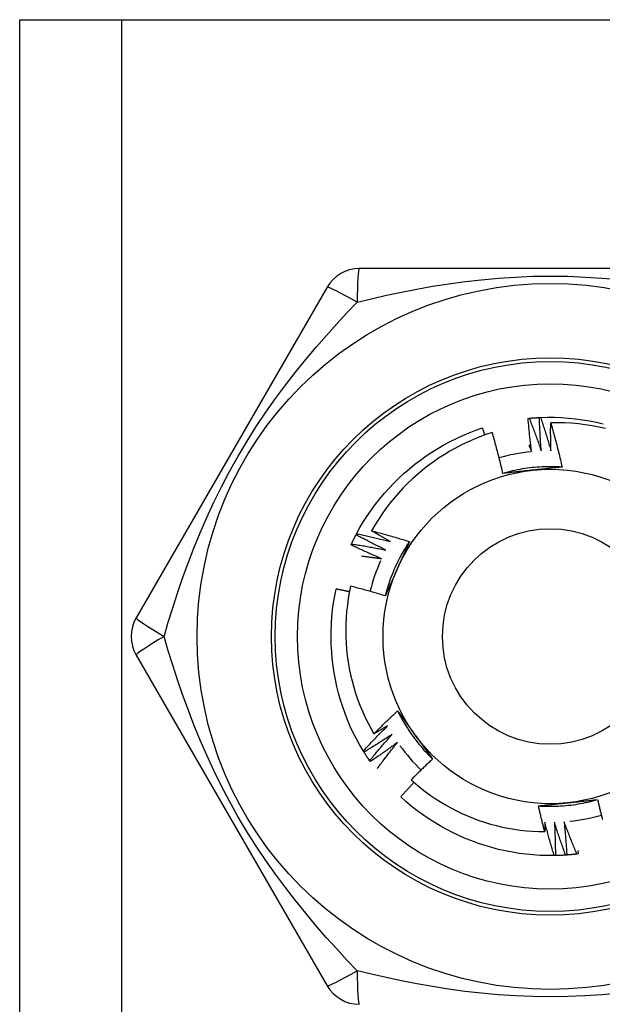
# Model space of a CAD drawing. Header units: inches. Extents: x 0 to 121, y -11 to 79.
# Tile 26 of 88: x 8.668 to 9.051, y 54.352 to 54.999. Entities that reach past the tile are written whole.
import ezdxf

# ---------------------------------------------------------------- set-up
doc = ezdxf.new("R2010")
doc.units = ezdxf.units.IN
doc.header["$LTSCALE"] = 7.278232
doc.header["$MEASUREMENT"] = 0
doc.layers.add('Visible Edges(ANSI)', color=7, linetype='Continuous', lineweight=25)
doc.layers.add('Visible Tangent Edges(ANSI)', color=7, linetype='Continuous', lineweight=25)

msp = doc.modelspace()

# ---------------------------------------------------------------- linework, layer by layer
at = {"layer": 'Visible Edges(ANSI)'}
for p, q in [((8.6678, 54.99882), (8.7346, 54.99882)), ((8.6678, 28.54625), (8.6678, 54.99882)), ((8.7346, 54.99882), (9.29819, 54.99882)), ((9.14188, 54.8352), (8.89091, 54.8352)), ((8.86976, 54.82299), (8.74428, 54.60565)), ((9.00181, 54.73678), (9.00256, 54.73685)), ((9.00927, 54.73734), (9.01002, 54.73738)), ((8.88878, 54.66033), (8.88913, 54.66099)), ((8.88548, 54.65361), (8.8858, 54.65429)), ((8.74428, 54.58122), (8.86976, 54.36388)), ((8.894, 54.51742), (8.89361, 54.51806)), ((8.89811, 54.51117), (8.89768, 54.51179)), ((9.03445, 54.45271), (9.0347, 54.45052)), ((9.01978, 54.44939), (9.01903, 54.44938)), ((9.02725, 54.44976), (9.02651, 54.44971)), ((9.0347, 54.45052), (9.03395, 54.45043))]:
    msp.add_line(p, q, dxfattribs=at)
at = {"layer": 'Visible Edges(ANSI)', "flags": 128}
for points in [[(9.00417, 54.71493), (9.00405, 54.71584), (9.00394, 54.71674), (9.00382, 54.71765), (9.00371, 54.71856), (9.0036, 54.71947), (9.00349, 54.72038), (9.00338, 54.72129), (9.00327, 54.7222), (9.00317, 54.7231), (9.00307, 54.72401), (9.00296, 54.72492), (9.00287, 54.72584), (9.00277, 54.72675), (9.00267, 54.72766), (9.00258, 54.72857), (9.00249, 54.72948), (9.0024, 54.73039), (9.00231, 54.7313), (9.00222, 54.73221), (9.00214, 54.73313), (9.00205, 54.73404), (9.00197, 54.73495), (9.00189, 54.73586), (9.00181, 54.73678)], [(9.00256, 54.73685), (9.00284, 54.73688), (9.00312, 54.7369), (9.0034, 54.73693), (9.00368, 54.73695), (9.00396, 54.73698), (9.00424, 54.737), (9.00452, 54.73703), (9.0048, 54.73705), (9.00507, 54.73707), (9.00535, 54.73709), (9.00563, 54.73711), (9.00591, 54.73713), (9.00619, 54.73715), (9.00647, 54.73717), (9.00675, 54.73719), (9.00703, 54.73721), (9.00731, 54.73723), (9.00759, 54.73724), (9.00787, 54.73726), (9.00815, 54.73728), (9.00843, 54.73729), (9.00871, 54.73731), (9.00899, 54.73732), (9.00927, 54.73733)], [(9.00256, 54.73685), (9.00291, 54.73597), (9.00326, 54.73508), (9.00361, 54.73419), (9.00395, 54.7333), (9.00429, 54.73242), (9.00464, 54.73153), (9.00498, 54.73064), (9.00531, 54.72974), (9.00565, 54.72885), (9.00599, 54.72796), (9.00632, 54.72707), (9.00665, 54.72617), (9.00698, 54.72528), (9.00731, 54.72439), (9.00763, 54.72349), (9.00796, 54.72259), (9.00828, 54.7217), (9.0086, 54.7208), (9.00892, 54.7199), (9.00924, 54.719), (9.00956, 54.7181), (9.00987, 54.7172), (9.01018, 54.7163), (9.0105, 54.7154)], [(9.0105, 54.7154), (9.01042, 54.71631), (9.01035, 54.71722), (9.01029, 54.71814), (9.01022, 54.71905), (9.01016, 54.71996), (9.01009, 54.72088), (9.01003, 54.72179), (9.00997, 54.7227), (9.00992, 54.72362), (9.00986, 54.72453), (9.00981, 54.72544), (9.00976, 54.72636), (9.00971, 54.72727), (9.00966, 54.72819), (9.00961, 54.7291), (9.00957, 54.73002), (9.00952, 54.73093), (9.00948, 54.73185), (9.00944, 54.73276), (9.00941, 54.73368), (9.00937, 54.73459), (9.00934, 54.73551), (9.0093, 54.73643), (9.00927, 54.73734)], [(9.01002, 54.73738), (9.01463, 54.7375), (9.01925, 54.73748), (9.02386, 54.7373), (9.02846, 54.73697), (9.03304, 54.7365), (9.03761, 54.73587), (9.04216, 54.73511), (9.04668, 54.73419), (9.05117, 54.73314)], [(9.01002, 54.73738), (9.01033, 54.73647), (9.01063, 54.73557), (9.01093, 54.73467), (9.01123, 54.73376), (9.01152, 54.73286), (9.01182, 54.73195), (9.01211, 54.73104), (9.0124, 54.73014), (9.01269, 54.72923), (9.01298, 54.72832), (9.01327, 54.72741), (9.01355, 54.7265), (9.01384, 54.72559), (9.01412, 54.72468), (9.0144, 54.72377), (9.01467, 54.72286), (9.01495, 54.72194), (9.01523, 54.72103), (9.0155, 54.72012), (9.01577, 54.7192), (9.01604, 54.71829), (9.0163, 54.71737), (9.01657, 54.71646), (9.01683, 54.71554)], [(8.88913, 54.66099), (8.89136, 54.66503), (8.89373, 54.66899), (8.89622, 54.67287), (8.89884, 54.67667), (8.90157, 54.68038), (8.90443, 54.684), (8.9074, 54.68753), (8.91048, 54.69096), (8.91367, 54.6943), (8.91696, 54.69753), (8.92035, 54.70066), (8.92383, 54.70368), (8.92741, 54.70659), (8.93108, 54.70939), (8.93484, 54.71207), (8.93867, 54.71464), (8.94259, 54.71707), (8.94658, 54.71939), (8.95064, 54.72157), (8.95477, 54.72363), (8.95896, 54.72555), (8.96322, 54.72733), (8.96753, 54.72897), (8.97189, 54.73047)], [(8.97345, 54.72585), (8.97339, 54.72604), (8.97333, 54.72623), (8.97326, 54.72643), (8.9732, 54.72662), (8.97313, 54.72681), (8.97307, 54.72701), (8.973, 54.7272), (8.97294, 54.72739), (8.97287, 54.72758), (8.97281, 54.72778), (8.97274, 54.72797), (8.97268, 54.72816), (8.97261, 54.72835), (8.97255, 54.72855), (8.97248, 54.72874), (8.97242, 54.72893), (8.97235, 54.72912), (8.97229, 54.72932), (8.97222, 54.72951), (8.97215, 54.7297), (8.97209, 54.72989), (8.97202, 54.73009), (8.97196, 54.73028), (8.97189, 54.73047)], [(9.01683, 54.71554), (9.01681, 54.7163), (9.01679, 54.71707), (9.01678, 54.71783), (9.01676, 54.71859), (9.01675, 54.71936), (9.01673, 54.72012), (9.01672, 54.72088), (9.01671, 54.72165), (9.0167, 54.72241), (9.01669, 54.72317), (9.01668, 54.72394), (9.01667, 54.7247), (9.01667, 54.72546), (9.01666, 54.72623), (9.01666, 54.72699), (9.01666, 54.72775), (9.01666, 54.72852), (9.01666, 54.72928), (9.01666, 54.73005), (9.01667, 54.73081), (9.01667, 54.73157), (9.01668, 54.73234), (9.01669, 54.7331), (9.01669, 54.73386)], [(9.05272, 54.73012), (9.04829, 54.73109), (9.04384, 54.73192), (9.03935, 54.73261), (9.03485, 54.73315), (9.03033, 54.73355), (9.02579, 54.7338), (9.02125, 54.73391), (9.01669, 54.73386)], [(9.01669, 54.73386), (9.01704, 54.73266), (9.01738, 54.73146), (9.01772, 54.73026), (9.01806, 54.72905), (9.01839, 54.72785), (9.01872, 54.72664), (9.01905, 54.72543), (9.01937, 54.72422), (9.01969, 54.72302), (9.02001, 54.72181), (9.02033, 54.7206), (9.02064, 54.71938), (9.02095, 54.71817), (9.02125, 54.71696), (9.02155, 54.71574), (9.02185, 54.71453), (9.02215, 54.71331), (9.02244, 54.7121), (9.02273, 54.71088), (9.02302, 54.70966), (9.0233, 54.70844), (9.02358, 54.70722), (9.02386, 54.706), (9.02413, 54.70478)], [(8.9783, 54.72747), (8.97415, 54.72609), (8.97005, 54.72459), (8.96599, 54.72295), (8.96199, 54.72119), (8.95804, 54.7193), (8.95416, 54.71729), (8.95036, 54.71516), (8.94662, 54.71292), (8.94295, 54.71056), (8.93937, 54.70808), (8.93586, 54.70549), (8.93243, 54.7028), (8.92909, 54.69999), (8.92584, 54.69707), (8.92267, 54.69405), (8.91961, 54.69093), (8.91664, 54.68772), (8.91379, 54.68441), (8.91104, 54.68102), (8.9084, 54.67755), (8.90588, 54.674), (8.90347, 54.67037), (8.90118, 54.66666), (8.89901, 54.66288)], [(8.98528, 54.70063), (8.98502, 54.70175), (8.98476, 54.70288), (8.9845, 54.70401), (8.98423, 54.70513), (8.98396, 54.70626), (8.98369, 54.70738), (8.98341, 54.7085), (8.98313, 54.70962), (8.98285, 54.71074), (8.98257, 54.71187), (8.98228, 54.71298), (8.98199, 54.7141), (8.9817, 54.71522), (8.9814, 54.71634), (8.9811, 54.71746), (8.9808, 54.71857), (8.9805, 54.71969), (8.98019, 54.7208), (8.97988, 54.72191), (8.97957, 54.72303), (8.97926, 54.72414), (8.97894, 54.72525), (8.97862, 54.72636), (8.9783, 54.72747)], [(9.00239, 54.71929), (9.00247, 54.71911), (9.00254, 54.71892), (9.00262, 54.71874), (9.00269, 54.71856), (9.00277, 54.71838), (9.00284, 54.7182), (9.00292, 54.71802), (9.00299, 54.71784), (9.00307, 54.71765), (9.00314, 54.71747), (9.00321, 54.71729), (9.00329, 54.71711), (9.00336, 54.71693), (9.00344, 54.71675), (9.00351, 54.71656), (9.00358, 54.71638), (9.00366, 54.7162), (9.00373, 54.71602), (9.00381, 54.71584), (9.00388, 54.71566), (9.00395, 54.71547), (9.00403, 54.71529), (9.0041, 54.71511), (9.00417, 54.71493)], [(9.02413, 54.70478), (9.0225, 54.70488), (9.02087, 54.70496), (9.01923, 54.70501), (9.01759, 54.70504), (9.01596, 54.70504), (9.01432, 54.70502), (9.01268, 54.70498), (9.01105, 54.70491), (9.00942, 54.70482), (9.00778, 54.7047), (9.00615, 54.70456), (9.00452, 54.7044), (9.0029, 54.70422), (9.00127, 54.70401), (8.99965, 54.70378), (8.99804, 54.70352), (8.99643, 54.70324), (8.99482, 54.70294), (8.99321, 54.70261), (8.99162, 54.70226), (8.99002, 54.70189), (8.98844, 54.70149), (8.98686, 54.70107), (8.98528, 54.70063)], [(9.02413, 54.70478), (9.02334, 54.7047), (9.02254, 54.70461), (9.02175, 54.70452), (9.02095, 54.70443), (9.02015, 54.70435), (9.01935, 54.70426), (9.01856, 54.70417), (9.01776, 54.70409), (9.01696, 54.704), (9.01616, 54.70392), (9.01536, 54.70383), (9.01456, 54.70375), (9.01376, 54.70366), (9.01296, 54.70358), (9.01216, 54.70349), (9.01136, 54.70341), (9.01055, 54.70332), (9.00975, 54.70324), (9.00894, 54.70315), (9.00814, 54.70307), (9.00733, 54.70298), (9.00653, 54.7029), (9.00572, 54.70281), (9.00491, 54.70273)], [(9.00491, 54.70273), (9.00409, 54.70264), (9.00326, 54.70255), (9.00244, 54.70247), (9.00162, 54.70238), (9.00079, 54.70229), (8.99997, 54.70221), (8.99915, 54.70212), (8.99833, 54.70203), (8.99751, 54.70195), (8.99669, 54.70186), (8.99588, 54.70177), (8.99506, 54.70169), (8.99424, 54.7016), (8.99342, 54.70151), (8.99261, 54.70142), (8.99179, 54.70134), (8.99098, 54.70125), (8.99016, 54.70116), (8.98935, 54.70107), (8.98854, 54.70098), (8.98772, 54.7009), (8.98691, 54.70081), (8.9861, 54.70072), (8.98528, 54.70063)], [(8.8858, 54.65429), (8.88592, 54.65455), (8.88604, 54.6548), (8.88616, 54.65505), (8.88628, 54.65531), (8.8864, 54.65556), (8.88652, 54.65581), (8.88664, 54.65607), (8.88676, 54.65632), (8.88689, 54.65657), (8.88701, 54.65682), (8.88713, 54.65707), (8.88726, 54.65733), (8.88738, 54.65758), (8.88751, 54.65783), (8.88763, 54.65808), (8.88776, 54.65833), (8.88789, 54.65858), (8.88801, 54.65883), (8.88814, 54.65908), (8.88827, 54.65933), (8.8884, 54.65958), (8.88853, 54.65982), (8.88866, 54.66007), (8.88879, 54.66032)], [(8.90831, 54.65024), (8.90749, 54.65064), (8.90667, 54.65105), (8.90585, 54.65145), (8.90502, 54.65186), (8.90421, 54.65227), (8.90339, 54.65268), (8.90257, 54.65309), (8.90175, 54.6535), (8.90094, 54.65391), (8.90012, 54.65433), (8.8993, 54.65475), (8.89849, 54.65517), (8.89768, 54.65559), (8.89686, 54.65601), (8.89605, 54.65644), (8.89524, 54.65686), (8.89443, 54.65729), (8.89362, 54.65772), (8.89281, 54.65815), (8.89201, 54.65858), (8.8912, 54.65901), (8.89039, 54.65945), (8.88959, 54.65989), (8.88878, 54.66033)], [(8.88913, 54.66099), (8.89006, 54.66079), (8.891, 54.66059), (8.89193, 54.66039), (8.89286, 54.66019), (8.89379, 54.65999), (8.89472, 54.65978), (8.89565, 54.65958), (8.89658, 54.65937), (8.89751, 54.65916), (8.89844, 54.65894), (8.89937, 54.65873), (8.90029, 54.65851), (8.90122, 54.65829), (8.90215, 54.65807), (8.90308, 54.65785), (8.904, 54.65763), (8.90493, 54.6574), (8.90586, 54.65718), (8.90678, 54.65695), (8.90771, 54.65672), (8.90863, 54.65649), (8.90956, 54.65625), (8.91048, 54.65601), (8.9114, 54.65578)], [(8.89901, 54.66288), (8.90005, 54.66261), (8.90109, 54.66234), (8.90213, 54.66207), (8.90317, 54.66179), (8.90421, 54.66152), (8.90525, 54.66124), (8.90629, 54.66095), (8.90732, 54.66067), (8.90836, 54.66038), (8.9094, 54.66009), (8.91043, 54.6598), (8.91147, 54.65951), (8.9125, 54.65921), (8.91353, 54.65892), (8.91457, 54.65862), (8.9156, 54.65831), (8.91663, 54.65801), (8.91766, 54.6577), (8.91869, 54.65739), (8.91972, 54.65708), (8.92075, 54.65677), (8.92178, 54.65645), (8.92281, 54.65613), (8.92384, 54.65581)], [(8.9114, 54.65578), (8.91088, 54.65606), (8.91036, 54.65635), (8.90984, 54.65664), (8.90932, 54.65693), (8.9088, 54.65722), (8.90829, 54.65752), (8.90777, 54.65781), (8.90725, 54.6581), (8.90673, 54.6584), (8.90621, 54.65869), (8.9057, 54.65898), (8.90518, 54.65928), (8.90466, 54.65958), (8.90415, 54.65987), (8.90363, 54.66017), (8.90312, 54.66047), (8.9026, 54.66077), (8.90209, 54.66107), (8.90157, 54.66137), (8.90106, 54.66167), (8.90055, 54.66197), (8.90003, 54.66227), (8.89952, 54.66258), (8.89901, 54.66288)], [(8.90551, 54.64456), (8.90467, 54.64491), (8.90382, 54.64527), (8.90298, 54.64564), (8.90214, 54.646), (8.9013, 54.64636), (8.90046, 54.64673), (8.89963, 54.6471), (8.89879, 54.64747), (8.89795, 54.64784), (8.89712, 54.64821), (8.89628, 54.64859), (8.89545, 54.64896), (8.89461, 54.64934), (8.89378, 54.64972), (8.89295, 54.6501), (8.89211, 54.65049), (8.89128, 54.65087), (8.89045, 54.65126), (8.88962, 54.65165), (8.88879, 54.65204), (8.88796, 54.65243), (8.88714, 54.65282), (8.88631, 54.65322), (8.88548, 54.65361)], [(8.8858, 54.65429), (8.88674, 54.65414), (8.88768, 54.65399), (8.88862, 54.65384), (8.88956, 54.65369), (8.8905, 54.65353), (8.89144, 54.65338), (8.89238, 54.65322), (8.89332, 54.65306), (8.89426, 54.6529), (8.8952, 54.65273), (8.89614, 54.65257), (8.89707, 54.6524), (8.89801, 54.65223), (8.89895, 54.65206), (8.89989, 54.65188), (8.90082, 54.65171), (8.90176, 54.65153), (8.9027, 54.65135), (8.90363, 54.65117), (8.90457, 54.65099), (8.90551, 54.65081), (8.90644, 54.65062), (8.90738, 54.65043), (8.90831, 54.65024)], [(8.92384, 54.65581), (8.92293, 54.65444), (8.92205, 54.65307), (8.92119, 54.65167), (8.92035, 54.65027), (8.91952, 54.64886), (8.91872, 54.64743), (8.91794, 54.64599), (8.91718, 54.64454), (8.91645, 54.64308), (8.91573, 54.64161), (8.91503, 54.64013), (8.91436, 54.63864), (8.91371, 54.63713), (8.91308, 54.63562), (8.91247, 54.63411), (8.91188, 54.63258), (8.91132, 54.63104), (8.91078, 54.6295), (8.91026, 54.62795), (8.90976, 54.62639), (8.90929, 54.62482), (8.90884, 54.62325), (8.90841, 54.62167), (8.90801, 54.62008)], [(8.92384, 54.65581), (8.92351, 54.65508), (8.92319, 54.65434), (8.92287, 54.65361), (8.92255, 54.65288), (8.92222, 54.65214), (8.9219, 54.65141), (8.92157, 54.65067), (8.92125, 54.64994), (8.92093, 54.64921), (8.9206, 54.64847), (8.92027, 54.64774), (8.91995, 54.647), (8.91962, 54.64626), (8.91929, 54.64553), (8.91897, 54.64479), (8.91864, 54.64405), (8.91831, 54.64332), (8.91798, 54.64258), (8.91765, 54.64184), (8.91733, 54.6411), (8.917, 54.64036), (8.91667, 54.63962), (8.91634, 54.63888), (8.916, 54.63813)], [(8.89237, 54.64635), (8.89292, 54.64628), (8.89347, 54.64621), (8.89402, 54.64615), (8.89456, 54.64608), (8.89511, 54.64601), (8.89566, 54.64594), (8.89621, 54.64586), (8.89675, 54.64579), (8.8973, 54.64572), (8.89785, 54.64565), (8.8984, 54.64557), (8.89894, 54.6455), (8.89949, 54.64542), (8.90004, 54.64535), (8.90059, 54.64527), (8.90113, 54.64519), (8.90168, 54.64512), (8.90223, 54.64504), (8.90277, 54.64496), (8.90332, 54.64488), (8.90387, 54.6448), (8.90441, 54.64472), (8.90496, 54.64464), (8.90551, 54.64456)], [(8.916, 54.63813), (8.91567, 54.63738), (8.91533, 54.63662), (8.91499, 54.63586), (8.91466, 54.63511), (8.91432, 54.63435), (8.91399, 54.6336), (8.91365, 54.63284), (8.91332, 54.63209), (8.91298, 54.63134), (8.91265, 54.63058), (8.91231, 54.62983), (8.91198, 54.62908), (8.91165, 54.62833), (8.91131, 54.62758), (8.91098, 54.62683), (8.91065, 54.62608), (8.91032, 54.62533), (8.90999, 54.62458), (8.90966, 54.62383), (8.90933, 54.62308), (8.909, 54.62233), (8.90867, 54.62158), (8.90834, 54.62083), (8.90801, 54.62008)], [(8.88522, 54.62648), (8.88438, 54.62238), (8.88366, 54.61826), (8.88308, 54.61411), (8.88262, 54.60995), (8.88229, 54.60578), (8.88209, 54.60159), (8.88202, 54.59739), (8.88209, 54.59319), (8.88228, 54.589), (8.88261, 54.58482), (8.88306, 54.58066), (8.88365, 54.57652), (8.88436, 54.5724), (8.8852, 54.5683), (8.88617, 54.56423), (8.88727, 54.56019), (8.88849, 54.55619), (8.88985, 54.55222), (8.89132, 54.5483), (8.89293, 54.54441), (8.89465, 54.54059), (8.89649, 54.53682), (8.89844, 54.53312), (8.90051, 54.52949)], [(8.90801, 54.62008), (8.90707, 54.62037), (8.90612, 54.62066), (8.90518, 54.62095), (8.90423, 54.62123), (8.90329, 54.62151), (8.90234, 54.62179), (8.90139, 54.62207), (8.90045, 54.62235), (8.8995, 54.62262), (8.89855, 54.62289), (8.8976, 54.62316), (8.89665, 54.62343), (8.8957, 54.62369), (8.89475, 54.62396), (8.8938, 54.62422), (8.89285, 54.62448), (8.8919, 54.62473), (8.89095, 54.62499), (8.88999, 54.62524), (8.88904, 54.62549), (8.88808, 54.62574), (8.88713, 54.62599), (8.88617, 54.62623), (8.88522, 54.62648)], [(8.89361, 54.51806), (8.89126, 54.52203), (8.88904, 54.52608), (8.88696, 54.53019), (8.88502, 54.53437), (8.88321, 54.53862), (8.88154, 54.54291), (8.88001, 54.54726), (8.87861, 54.55166), (8.87735, 54.5561), (8.87624, 54.56058), (8.87526, 54.56509), (8.87443, 54.56962), (8.87374, 54.57419), (8.87319, 54.57877), (8.87278, 54.58336), (8.87252, 54.58797), (8.87241, 54.59258), (8.87244, 54.59719), (8.87261, 54.6018), (8.87294, 54.6064), (8.87341, 54.61099), (8.87404, 54.61556), (8.87481, 54.62011), (8.87573, 54.62463)], [(8.88445, 54.62277), (8.88409, 54.62285), (8.88373, 54.62293), (8.88336, 54.62301), (8.883, 54.62309), (8.88264, 54.62317), (8.88228, 54.62325), (8.88191, 54.62333), (8.88155, 54.6234), (8.88119, 54.62348), (8.88082, 54.62356), (8.88046, 54.62364), (8.8801, 54.62372), (8.87973, 54.62379), (8.87937, 54.62387), (8.87901, 54.62395), (8.87864, 54.62403), (8.87828, 54.6241), (8.87792, 54.62418), (8.87755, 54.62425), (8.87719, 54.62433), (8.87682, 54.6244), (8.87646, 54.62448), (8.8761, 54.62455), (8.87573, 54.62463)], [(8.90051, 54.52949), (8.90115, 54.53012), (8.90179, 54.53076), (8.90243, 54.5314), (8.90306, 54.53203), (8.90371, 54.53266), (8.90435, 54.53329), (8.90499, 54.53392), (8.90563, 54.53455), (8.90628, 54.53518), (8.90693, 54.53581), (8.90757, 54.53643), (8.90822, 54.53706), (8.90887, 54.53768), (8.90952, 54.5383), (8.91018, 54.53893), (8.91083, 54.53955), (8.91148, 54.54016), (8.91214, 54.54078), (8.9128, 54.5414), (8.91345, 54.54201), (8.91411, 54.54263), (8.91477, 54.54324), (8.91544, 54.54385), (8.9161, 54.54446)], [(8.9161, 54.54446), (8.91657, 54.54382), (8.91705, 54.54317), (8.91752, 54.54252), (8.91799, 54.54188), (8.91847, 54.54123), (8.91894, 54.54058), (8.91942, 54.53994), (8.91989, 54.53929), (8.92036, 54.53864), (8.92084, 54.53799), (8.92131, 54.53734), (8.92178, 54.53669), (8.92226, 54.53604), (8.92273, 54.53539), (8.92321, 54.53474), (8.92368, 54.53408), (8.92416, 54.53343), (8.92463, 54.53278), (8.92511, 54.53212), (8.92558, 54.53147), (8.92606, 54.53081), (8.92654, 54.53016), (8.92701, 54.5295), (8.92749, 54.52884)], [(8.9161, 54.54446), (8.91683, 54.543), (8.91758, 54.54154), (8.91836, 54.5401), (8.91915, 54.53867), (8.91996, 54.53725), (8.9208, 54.53584), (8.92166, 54.53445), (8.92253, 54.53307), (8.92343, 54.5317), (8.92434, 54.53034), (8.92528, 54.529), (8.92623, 54.52767), (8.92721, 54.52635), (8.9282, 54.52505), (8.92921, 54.52376), (8.93024, 54.52249), (8.93129, 54.52124), (8.93236, 54.52), (8.93344, 54.51877), (8.93454, 54.51756), (8.93566, 54.51637), (8.9368, 54.51519), (8.93795, 54.51403), (8.93913, 54.51289)], [(8.89361, 54.51806), (8.89425, 54.51876), (8.89489, 54.51946), (8.89554, 54.52016), (8.89618, 54.52086), (8.89683, 54.52156), (8.89748, 54.52226), (8.89813, 54.52296), (8.89878, 54.52365), (8.89943, 54.52434), (8.90009, 54.52504), (8.90075, 54.52573), (8.9014, 54.52642), (8.90206, 54.52711), (8.90272, 54.5278), (8.90338, 54.52848), (8.90405, 54.52917), (8.90471, 54.52985), (8.90538, 54.53053), (8.90604, 54.53121), (8.90671, 54.5319), (8.90738, 54.53257), (8.90805, 54.53325), (8.90872, 54.53393), (8.9094, 54.5346)], [(8.9126, 54.52913), (8.91183, 54.52862), (8.91107, 54.52812), (8.9103, 54.52762), (8.90954, 54.52712), (8.90877, 54.52662), (8.908, 54.52612), (8.90723, 54.52562), (8.90646, 54.52513), (8.90569, 54.52464), (8.90492, 54.52415), (8.90414, 54.52366), (8.90337, 54.52317), (8.90259, 54.52268), (8.90182, 54.52219), (8.90104, 54.52171), (8.90026, 54.52123), (8.89948, 54.52075), (8.8987, 54.52027), (8.89792, 54.51979), (8.89714, 54.51931), (8.89635, 54.51884), (8.89557, 54.51836), (8.89478, 54.51789), (8.894, 54.51742)], [(8.89768, 54.51179), (8.89829, 54.51252), (8.89889, 54.51326), (8.8995, 54.51399), (8.90011, 54.51472), (8.90072, 54.51545), (8.90133, 54.51618), (8.90195, 54.51691), (8.90256, 54.51764), (8.90318, 54.51837), (8.9038, 54.51909), (8.90442, 54.51982), (8.90504, 54.52054), (8.90566, 54.52126), (8.90628, 54.52198), (8.90691, 54.5227), (8.90753, 54.52342), (8.90816, 54.52414), (8.90879, 54.52486), (8.90942, 54.52557), (8.91005, 54.52628), (8.91069, 54.527), (8.91132, 54.52771), (8.91196, 54.52842), (8.9126, 54.52913)], [(8.9094, 54.5346), (8.90903, 54.53439), (8.90866, 54.53417), (8.90829, 54.53395), (8.90793, 54.53374), (8.90756, 54.53352), (8.90719, 54.53331), (8.90682, 54.53309), (8.90645, 54.53288), (8.90608, 54.53266), (8.90571, 54.53245), (8.90534, 54.53223), (8.90497, 54.53202), (8.9046, 54.53181), (8.90423, 54.53159), (8.90386, 54.53138), (8.90349, 54.53117), (8.90312, 54.53096), (8.90275, 54.53075), (8.90237, 54.53054), (8.902, 54.53033), (8.90163, 54.53012), (8.90126, 54.52991), (8.90089, 54.5297), (8.90051, 54.52949)], [(8.91607, 54.52383), (8.91534, 54.52328), (8.9146, 54.52274), (8.91386, 54.5222), (8.91312, 54.52166), (8.91238, 54.52112), (8.91164, 54.52059), (8.9109, 54.52005), (8.91015, 54.51952), (8.90941, 54.51898), (8.90866, 54.51845), (8.90792, 54.51792), (8.90717, 54.51739), (8.90642, 54.51687), (8.90567, 54.51634), (8.90492, 54.51582), (8.90417, 54.5153), (8.90341, 54.51478), (8.90266, 54.51426), (8.9019, 54.51374), (8.90115, 54.51322), (8.90039, 54.51271), (8.89963, 54.51219), (8.89887, 54.51168), (8.89811, 54.51117)], [(8.90272, 54.5066), (8.90326, 54.50733), (8.9038, 54.50806), (8.90435, 54.50878), (8.90489, 54.50951), (8.90544, 54.51024), (8.90599, 54.51096), (8.90653, 54.51168), (8.90709, 54.51241), (8.90764, 54.51313), (8.90819, 54.51385), (8.90874, 54.51457), (8.9093, 54.51528), (8.90986, 54.516), (8.91042, 54.51672), (8.91098, 54.51743), (8.91154, 54.51815), (8.9121, 54.51886), (8.91266, 54.51957), (8.91323, 54.52029), (8.91379, 54.521), (8.91436, 54.52171), (8.91493, 54.52241), (8.9155, 54.52312), (8.91607, 54.52383)], [(8.92749, 54.52884), (8.92798, 54.52817), (8.92847, 54.5275), (8.92895, 54.52683), (8.92944, 54.52616), (8.92993, 54.52549), (8.93041, 54.52482), (8.9309, 54.52416), (8.93138, 54.52349), (8.93187, 54.52282), (8.93235, 54.52216), (8.93283, 54.52149), (8.93332, 54.52083), (8.9338, 54.52017), (8.93429, 54.5195), (8.93477, 54.51884), (8.93525, 54.51818), (8.93574, 54.51751), (8.93622, 54.51685), (8.9367, 54.51619), (8.93719, 54.51553), (8.93767, 54.51487), (8.93816, 54.51421), (8.93864, 54.51355), (8.93912, 54.51289)], [(8.89768, 54.51179), (8.89752, 54.51202), (8.89737, 54.51225), (8.89721, 54.51248), (8.89705, 54.51271), (8.89689, 54.51295), (8.89674, 54.51318), (8.89658, 54.51341), (8.89643, 54.51364), (8.89627, 54.51388), (8.89612, 54.51411), (8.89596, 54.51435), (8.89581, 54.51458), (8.89566, 54.51482), (8.8955, 54.51505), (8.89535, 54.51529), (8.8952, 54.51552), (8.89505, 54.51576), (8.8949, 54.516), (8.89475, 54.51623), (8.8946, 54.51647), (8.89445, 54.51671), (8.8943, 54.51695), (8.89415, 54.51718), (8.894, 54.51742)], [(8.93912, 54.51289), (8.93853, 54.51234), (8.93793, 54.51178), (8.93733, 54.51122), (8.93674, 54.51066), (8.93614, 54.5101), (8.93555, 54.50954), (8.93496, 54.50898), (8.93437, 54.50841), (8.93377, 54.50785), (8.93319, 54.50728), (8.9326, 54.50672), (8.93201, 54.50615), (8.93142, 54.50558), (8.93084, 54.50501), (8.93025, 54.50444), (8.92967, 54.50387), (8.92909, 54.5033), (8.92851, 54.50272), (8.92793, 54.50215), (8.92735, 54.50157), (8.92677, 54.50099), (8.9262, 54.50042), (8.92562, 54.49984), (8.92504, 54.49926)], [(8.92694, 54.49756), (8.92656, 54.49717), (8.92619, 54.49678), (8.92582, 54.49639), (8.92545, 54.496), (8.92508, 54.4956), (8.92471, 54.49521), (8.92434, 54.49482), (8.92397, 54.49442), (8.92361, 54.49403), (8.92324, 54.49363), (8.92287, 54.49324), (8.9225, 54.49284), (8.92214, 54.49245), (8.92177, 54.49205), (8.92141, 54.49165), (8.92104, 54.49125), (8.92068, 54.49086), (8.92031, 54.49046), (8.91995, 54.49006), (8.91958, 54.48966), (8.91922, 54.48926), (8.91886, 54.48886), (8.9185, 54.48846), (8.91814, 54.48806)], [(8.92504, 54.49926), (8.92805, 54.49659), (8.93113, 54.49403), (8.93429, 54.49155), (8.93752, 54.48918), (8.94082, 54.48691), (8.94419, 54.48474), (8.94763, 54.48268), (8.95113, 54.48072), (8.95469, 54.47887), (8.95831, 54.47712), (8.96198, 54.47549), (8.96571, 54.47397), (8.96948, 54.47257), (8.97328, 54.47129), (8.97712, 54.47013), (8.98099, 54.46909), (8.98489, 54.46817), (8.98881, 54.46737), (8.99276, 54.46669), (8.99673, 54.46614), (9.00072, 54.46571), (9.00472, 54.4654), (9.00874, 54.46522), (9.01276, 54.46516)], [(9.01903, 54.44938), (9.01442, 54.44937), (9.00981, 54.44951), (9.00521, 54.44981), (9.00062, 54.45026), (8.99604, 54.45085), (8.99149, 54.45159), (8.98697, 54.45248), (8.98247, 54.45351), (8.97801, 54.45468), (8.97358, 54.45599), (8.9692, 54.45744), (8.96487, 54.45902), (8.96059, 54.46074), (8.95636, 54.46259), (8.95219, 54.46458), (8.94809, 54.46669), (8.94406, 54.46893), (8.9401, 54.4713), (8.93622, 54.47379), (8.93242, 54.4764), (8.92871, 54.47914), (8.92509, 54.48199), (8.92156, 54.48497), (8.91814, 54.48806)], [(9.00866, 54.48209), (9.01029, 54.48199), (9.01193, 54.48191), (9.01356, 54.48186), (9.0152, 54.48183), (9.01684, 54.48183), (9.01847, 54.48185), (9.02011, 54.48189), (9.02175, 54.48196), (9.02338, 54.48205), (9.02501, 54.48217), (9.02664, 54.4823), (9.02827, 54.48247), (9.0299, 54.48265), (9.03152, 54.48286), (9.03314, 54.48309), (9.03476, 54.48335), (9.03637, 54.48363), (9.03798, 54.48393), (9.03958, 54.48426), (9.04118, 54.48461), (9.04277, 54.48498), (9.04436, 54.48538), (9.04594, 54.4858), (9.04751, 54.48624)], [(9.00866, 54.48209), (9.00946, 54.48217), (9.01025, 54.48226), (9.01105, 54.48235), (9.01185, 54.48244), (9.01264, 54.48252), (9.01344, 54.48261), (9.01424, 54.4827), (9.01504, 54.48278), (9.01583, 54.48287), (9.01663, 54.48295), (9.01743, 54.48304), (9.01823, 54.48312), (9.01903, 54.48321), (9.01983, 54.48329), (9.02064, 54.48338), (9.02144, 54.48346), (9.02224, 54.48355), (9.02305, 54.48363), (9.02385, 54.48372), (9.02466, 54.4838), (9.02546, 54.48389), (9.02627, 54.48397), (9.02708, 54.48406), (9.02788, 54.48414)], [(9.02788, 54.48414), (9.02871, 54.48423), (9.02953, 54.48432), (9.03036, 54.4844), (9.03118, 54.48449), (9.032, 54.48458), (9.03282, 54.48466), (9.03364, 54.48475), (9.03446, 54.48484), (9.03528, 54.48492), (9.0361, 54.48501), (9.03692, 54.4851), (9.03774, 54.48518), (9.03855, 54.48527), (9.03937, 54.48536), (9.04019, 54.48545), (9.041, 54.48553), (9.04182, 54.48562), (9.04263, 54.48571), (9.04345, 54.4858), (9.04426, 54.48589), (9.04507, 54.48597), (9.04589, 54.48606), (9.0467, 54.48615), (9.04751, 54.48624)], [(9.04751, 54.48624), (9.04766, 54.48561), (9.0478, 54.48498), (9.04795, 54.48435), (9.0481, 54.48372), (9.04824, 54.48309), (9.04839, 54.48246), (9.04854, 54.48183), (9.04869, 54.4812), (9.04884, 54.48057), (9.049, 54.47994), (9.04915, 54.47932), (9.0493, 54.47869), (9.04946, 54.47806), (9.04962, 54.47743), (9.04977, 54.4768), (9.04993, 54.47618), (9.05009, 54.47555), (9.05025, 54.47492), (9.05041, 54.4743), (9.05057, 54.47367), (9.05073, 54.47304)], [(9.01276, 54.46516), (9.01258, 54.46587), (9.01239, 54.46657), (9.01221, 54.46727), (9.01203, 54.46797), (9.01185, 54.46868), (9.01168, 54.46938), (9.0115, 54.47008), (9.01133, 54.47079), (9.01115, 54.47149), (9.01098, 54.4722), (9.01081, 54.4729), (9.01063, 54.47361), (9.01046, 54.47431), (9.01029, 54.47502), (9.01013, 54.47572), (9.00996, 54.47643), (9.00979, 54.47714), (9.00963, 54.47784), (9.00946, 54.47855), (9.0093, 54.47926), (9.00914, 54.47996), (9.00898, 54.48067), (9.00882, 54.48138), (9.00866, 54.48209)], [(9.01279, 54.47138), (9.01279, 54.47112), (9.01279, 54.47086), (9.01279, 54.4706), (9.01279, 54.47035), (9.01279, 54.47009), (9.01279, 54.46983), (9.01279, 54.46957), (9.01279, 54.46931), (9.01279, 54.46905), (9.01279, 54.46879), (9.01279, 54.46853), (9.01278, 54.46827), (9.01278, 54.46801), (9.01278, 54.46776), (9.01278, 54.4675), (9.01278, 54.46724), (9.01278, 54.46698), (9.01277, 54.46672), (9.01277, 54.46646), (9.01277, 54.4662), (9.01277, 54.46594), (9.01276, 54.46568), (9.01276, 54.46542), (9.01276, 54.46516)], [(9.01903, 54.44938), (9.01875, 54.45029), (9.01847, 54.4512), (9.0182, 54.45211), (9.01792, 54.45302), (9.01765, 54.45393), (9.01738, 54.45485), (9.01711, 54.45576), (9.01684, 54.45668), (9.01657, 54.45759), (9.01631, 54.45851), (9.01605, 54.45942), (9.01579, 54.46034), (9.01553, 54.46126), (9.01527, 54.46217), (9.01501, 54.46309), (9.01476, 54.46401), (9.01451, 54.46493), (9.01426, 54.46585), (9.01401, 54.46677), (9.01376, 54.46769), (9.01352, 54.46861), (9.01327, 54.46954), (9.01303, 54.47046), (9.01279, 54.47138)], [(9.01913, 54.47136), (9.01918, 54.47045), (9.01922, 54.46953), (9.01927, 54.46862), (9.01931, 54.4677), (9.01935, 54.46679), (9.01939, 54.46587), (9.01943, 54.46496), (9.01946, 54.46404), (9.0195, 54.46313), (9.01953, 54.46221), (9.01956, 54.4613), (9.01959, 54.46038), (9.01961, 54.45947), (9.01964, 54.45855), (9.01966, 54.45764), (9.01968, 54.45672), (9.0197, 54.45581), (9.01972, 54.45489), (9.01973, 54.45397), (9.01975, 54.45306), (9.01976, 54.45214), (9.01977, 54.45122), (9.01978, 54.45031), (9.01978, 54.44939)], [(9.02651, 54.44971), (9.02618, 54.4506), (9.02585, 54.4515), (9.02553, 54.45239), (9.02521, 54.45329), (9.02489, 54.45419), (9.02457, 54.45509), (9.02425, 54.45598), (9.02394, 54.45688), (9.02362, 54.45778), (9.02331, 54.45868), (9.023, 54.45958), (9.0227, 54.46049), (9.02239, 54.46139), (9.02208, 54.46229), (9.02178, 54.4632), (9.02148, 54.4641), (9.02118, 54.46501), (9.02088, 54.46591), (9.02059, 54.46682), (9.02029, 54.46772), (9.02, 54.46863), (9.01971, 54.46954), (9.01942, 54.47045), (9.01913, 54.47136)], [(9.02546, 54.47167), (9.02556, 54.47076), (9.02565, 54.46984), (9.02574, 54.46893), (9.02583, 54.46802), (9.02592, 54.46711), (9.02601, 54.4662), (9.02609, 54.46529), (9.02618, 54.46438), (9.02626, 54.46347), (9.02634, 54.46255), (9.02641, 54.46164), (9.02649, 54.46073), (9.02656, 54.45982), (9.02663, 54.4589), (9.0267, 54.45799), (9.02677, 54.45708), (9.02684, 54.45616), (9.0269, 54.45525), (9.02697, 54.45433), (9.02703, 54.45342), (9.02709, 54.45251), (9.02714, 54.45159), (9.0272, 54.45068), (9.02725, 54.44976)], [(9.03395, 54.45043), (9.03358, 54.4513), (9.03321, 54.45218), (9.03284, 54.45306), (9.03247, 54.45394), (9.0321, 54.45482), (9.03174, 54.4557), (9.03138, 54.45658), (9.03102, 54.45746), (9.03066, 54.45834), (9.0303, 54.45922), (9.02994, 54.46011), (9.02959, 54.46099), (9.02923, 54.46188), (9.02888, 54.46276), (9.02853, 54.46365), (9.02819, 54.46454), (9.02784, 54.46543), (9.02749, 54.46632), (9.02715, 54.46721), (9.02681, 54.4681), (9.02647, 54.46899), (9.02613, 54.46988), (9.0258, 54.47077), (9.02546, 54.47167)], [(9.02651, 54.44971), (9.02623, 54.44969), (9.02595, 54.44967), (9.02567, 54.44965), (9.02539, 54.44963), (9.02511, 54.44962), (9.02483, 54.4496), (9.02455, 54.44958), (9.02427, 54.44957), (9.02399, 54.44955), (9.02371, 54.44954), (9.02343, 54.44953), (9.02315, 54.44951), (9.02287, 54.4495), (9.02259, 54.44949), (9.02231, 54.44948), (9.02203, 54.44947), (9.02175, 54.44946), (9.02147, 54.44945), (9.02119, 54.44944), (9.02091, 54.44943), (9.02062, 54.44942), (9.02034, 54.44941), (9.02006, 54.44941), (9.01978, 54.4494)], [(9.03395, 54.45043), (9.03368, 54.45039), (9.0334, 54.45036), (9.03312, 54.45033), (9.03284, 54.45029), (9.03256, 54.45026), (9.03228, 54.45023), (9.032, 54.4502), (9.03172, 54.45017), (9.03145, 54.45014), (9.03117, 54.45011), (9.03089, 54.45008), (9.03061, 54.45006), (9.03033, 54.45003), (9.03005, 54.45), (9.02977, 54.44998), (9.02949, 54.44995), (9.02921, 54.44993), (9.02893, 54.4499), (9.02865, 54.44988), (9.02837, 54.44986), (9.02809, 54.44983), (9.02781, 54.44981), (9.02754, 54.44979), (9.02726, 54.44977)]]:
    msp.add_lwpolyline(points, dxfattribs=at)
at = {"layer": 'Visible Edges(ANSI)'}
for radius in [0.232, 0.16606, 0.10989]:
    msp.add_circle((9.0164, 54.59343), radius, dxfattribs=at)
for centre, radius, start, end in [((8.89091, 54.81078), 0.02442, 90, 150), ((9.0164, 54.59343), 0.1221, 96.0181, 105.9569), ((9.0164, 54.59343), 0.1221, 156.0181, 165.9569), ((8.76543, 54.59343), 0.02442, 150, 210), ((9.0164, 54.59343), 0.1221, 216.0181, 225.9569), ((9.0164, 54.59343), 0.1221, 276.0181, 285.9569), ((8.89091, 54.37609), 0.02442, 210, 270)]:
    msp.add_arc(centre, radius, start, end, dxfattribs=at)
at = {"layer": 'Visible Tangent Edges(ANSI)'}
msp.add_line((8.7346, 54.99882), (8.7346, 28.54625), dxfattribs=at)
at = {"layer": 'Visible Tangent Edges(ANSI)', "flags": 128}
for points in [[(8.88955, 54.81314), (8.899, 54.81544), (8.9087, 54.81766), (8.91863, 54.81976), (8.92877, 54.82174), (8.93913, 54.82357), (8.94968, 54.82523), (8.96041, 54.82669), (8.97132, 54.82793), (8.98238, 54.82894), (8.9936, 54.82969), (9.00495, 54.83015), (9.01643, 54.83032), (9.02794, 54.83016), (9.03932, 54.8297), (9.05055, 54.82895), (9.06161, 54.82795)], [(8.7627, 54.59343), (8.76544, 54.60277), (8.76837, 54.61228), (8.77151, 54.62194), (8.77487, 54.63172), (8.77847, 54.64161), (8.78232, 54.65158), (8.78642, 54.66161), (8.7908, 54.67168), (8.79546, 54.68177), (8.80042, 54.69185), (8.80569, 54.70191), (8.81128, 54.71192), (8.81716, 54.7218), (8.82325, 54.73141), (8.8295, 54.74076), (8.8359, 54.74983), (8.84242, 54.75864), (8.84905, 54.76719), (8.85575, 54.77548), (8.8625, 54.78351), (8.86928, 54.79129), (8.87606, 54.79882), (8.88283, 54.8061), (8.88955, 54.81314)], [(8.88955, 54.37373), (8.88283, 54.38077), (8.87606, 54.38806), (8.86927, 54.39561), (8.86248, 54.40341), (8.85572, 54.41147), (8.849, 54.41979), (8.84237, 54.42836), (8.83584, 54.43718), (8.82943, 54.44626), (8.82318, 54.4556), (8.8171, 54.46519), (8.81123, 54.47504), (8.80561, 54.48508), (8.80033, 54.49515), (8.79536, 54.50524), (8.79071, 54.51532), (8.78634, 54.52537), (8.78225, 54.53538), (8.77842, 54.54533), (8.77484, 54.55519), (8.77149, 54.56495), (8.76836, 54.57459), (8.76544, 54.58409), (8.7627, 54.59343)], [(9.06148, 54.35894), (9.05041, 54.35793), (9.0392, 54.35718), (9.02784, 54.35672), (9.01637, 54.35655), (9.00485, 54.35671), (8.99347, 54.35717), (8.98225, 54.35792), (8.97118, 54.35892), (8.96029, 54.36017), (8.94958, 54.36163), (8.93905, 54.36329), (8.92872, 54.36512), (8.9186, 54.3671), (8.90869, 54.36921), (8.899, 54.37143), (8.88955, 54.37373)]]:
    msp.add_lwpolyline(points, dxfattribs=at)
at = {"layer": 'Visible Tangent Edges(ANSI)'}
for radius in [0.18316, 0.18071, 0.07082]:
    msp.add_circle((9.0164, 54.59343), radius, dxfattribs=at)
for centre, major_axis, start_param, end_param in [((8.89091, 54.81078), (0, 0.02442), 0, 1.474012), ((8.89091, 54.81078), (-0.02115, 0.01221), 4.809173, 6.283185), ((8.76543, 54.59343), (-0.02115, 0.01221), 0, 1.474012), ((8.76543, 54.59343), (-0.02115, -0.01221), 4.809173, 6.283185), ((8.89091, 54.37609), (-0.02115, -0.01221), 0, 1.474012), ((8.89091, 54.37609), (0, -0.02442), 4.809173, 6.283185)]:
    msp.add_ellipse(centre, major_axis=major_axis, ratio=0.056054, start_param=start_param, end_param=end_param, dxfattribs=at)

doc.saveas('drawing.dxf')
